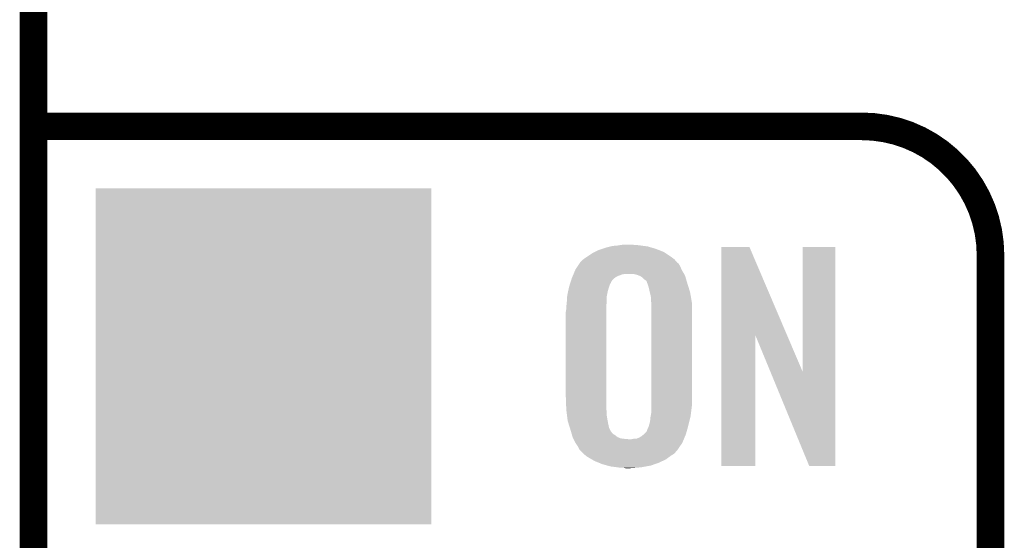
# Model space of a CAD drawing. Extents: x -1.3 to 24.2, y -3.9 to 53.4.
# Tile 16 of 45: x -1.3 to 4.1, y 16.8 to 19.6. Entities that reach past the tile are written whole.
import ezdxf

# ---------------------------------------------------------------- set-up
doc = ezdxf.new("R2010")
doc.units = 0
doc.layers.get('0').update_dxf_attribs({"linetype": 'CONTINUOUS'})
for name, color, linetype in [('LTE_IOT_24_CLICK_V101_GKO', 9, 'CONTINUOUS'), ('LTE_IOT_24_CLICK_V101_GTO', 11, 'CONTINUOUS'), ('LTE_IOT_24_CLICK_V101_GTS', 8, 'CONTINUOUS')]:
    doc.layers.add(name, color=color, linetype=linetype)

# ---------------------------------------------------------------- blocks, each defined once
blk = doc.blocks.new('SQUARE_109')
blk.add_solid([(0.9271, 0.9271), (0.9271, -0.9271), (-0.9271, 0.9271), (-0.9271, -0.9271)])

msp = doc.modelspace()

# ---------------------------------------------------------------- linework, layer by layer
at = {"layer": 'LTE_IOT_24_CLICK_V101_GKO', "const_width": 0.1524}
msp.add_lwpolyline([(-1.27, -3.81), (-1.27, 51.054)], dxfattribs=at)
at = {"layer": 'LTE_IOT_24_CLICK_V101_GTO', "const_width": 0.1524}
for points in [[(-1.27, 19.05), (3.302, 19.05)], [(4.0132, -0.5588), (4.0132, 18.3388)]]:
    msp.add_lwpolyline(points, dxfattribs=at)
msp.add_lwpolyline([(4.0132, 18.3388, 0.4142136), (3.302, 19.05)], format="xyb", dxfattribs=at)
at = {"layer": 'LTE_IOT_24_CLICK_V101_GTO'}
for points in [[(1.849122, 18.36674), (1.87199, 18.374362), (2.183676, 18.36674), (2.16408, 18.374362)], [(1.87199, 18.374362), (1.89484, 18.381978), (2.16408, 18.374362), (2.138184, 18.381978)], [(1.89484, 18.381978), (1.915162, 18.38706), (2.138184, 18.381978), (2.120902, 18.38706)], [(1.915162, 18.38706), (1.925322, 18.3896), (2.120902, 18.38706), (2.101852, 18.3896)], [(1.925322, 18.3896), (1.95326, 18.39214), (2.101852, 18.3896), (2.0828, 18.39214)], [(1.95326, 18.39214), (1.96977, 18.39468), (2.0828, 18.39214), (2.06248, 18.39468)], [(1.96977, 18.39468), (1.986282, 18.39722), (2.049782, 18.39468), (2.037082, 18.39722)], [(2.527314, 17.896718), (2.527322, 18.384504), (2.890308, 17.896718), (2.682244, 18.384504)], [(2.527322, 18.384504), (2.527324, 18.38452), (2.682244, 18.384504), (2.527324, 18.38452)], [(2.97688, 17.693758), (2.976902, 18.384496), (3.157206, 17.693758), (3.15722, 18.384496)], [(2.976902, 18.384496), (2.976904, 18.38452), (3.15722, 18.384496), (2.976904, 18.38452)], [(1.7653, 18.31594), (1.78308, 18.32864), (2.268222, 18.31594), (2.251288, 18.32864)], [(1.78308, 18.32864), (1.78689, 18.33118), (2.251288, 18.32864), (2.2479, 18.33118)], [(1.78689, 18.33118), (1.813562, 18.34896), (2.2479, 18.33118), (2.22123, 18.34896)], [(1.813562, 18.34896), (1.828798, 18.356578), (2.22123, 18.34896), (2.209802, 18.356578)], [(1.828798, 18.356578), (1.849122, 18.36674), (2.209802, 18.356578), (2.183676, 18.36674)], [(1.722122, 18.260062), (1.735668, 18.280382), (2.307732, 18.260062), (2.2987, 18.280382)], [(1.735668, 18.280382), (1.745824, 18.295616), (2.2987, 18.280382), (2.288538, 18.295616)], [(1.745824, 18.295616), (1.747518, 18.298158), (2.288538, 18.295616), (2.283464, 18.298158)], [(1.747518, 18.298158), (1.747522, 18.298162), (2.283464, 18.298158), (2.283462, 18.298162)], [(1.747522, 18.298162), (1.7653, 18.31594), (2.283462, 18.298162), (2.268222, 18.31594)], [(1.699392, 18.204182), (1.701798, 18.2118), (1.927864, 18.204182), (1.937004, 18.2118)], [(1.701798, 18.2118), (1.703938, 18.216882), (1.937004, 18.2118), (1.943104, 18.216882)], [(1.703938, 18.216882), (1.707146, 18.2245), (1.943104, 18.216882), (1.95834, 18.2245)], [(1.707146, 18.2245), (1.710354, 18.23212), (1.95834, 18.2245), (1.978662, 18.23212)], [(1.710354, 18.23212), (1.711424, 18.23466), (1.978662, 18.23212), (1.991362, 18.23466)], [(1.711424, 18.23466), (1.72105, 18.25752), (2.322198, 18.23466), (2.30886, 18.25752)], [(1.72105, 18.25752), (1.722122, 18.260062), (2.30886, 18.25752), (2.307732, 18.260062)], [(2.065022, 18.229578), (2.044702, 18.23466), (2.325164, 18.229578), (2.322198, 18.23466)], [(2.07094, 18.227042), (2.065022, 18.229578), (2.326642, 18.227042), (2.325164, 18.229578)], [(2.0828, 18.221958), (2.07094, 18.227042), (2.328138, 18.221958), (2.326642, 18.227042)], [(2.09296, 18.214338), (2.0828, 18.221958), (2.330378, 18.214338), (2.328138, 18.221958)], [(2.10312, 18.20418), (2.09296, 18.214338), (2.333366, 18.20418), (2.330378, 18.214338)], [(1.681212, 18.13814), (1.684956, 18.15592), (1.89992, 18.13814), (1.905, 18.15592)], [(1.684956, 18.15592), (1.68656, 18.163538), (1.905, 18.15592), (1.907538, 18.163538)], [(1.68656, 18.163538), (1.691372, 18.178784), (1.907538, 18.163538), (1.912622, 18.178784)], [(1.691372, 18.178784), (1.693778, 18.186404), (1.912622, 18.178784), (1.9177, 18.186404)], [(1.693778, 18.186404), (1.694582, 18.188946), (1.9177, 18.186404), (1.917704, 18.188946)], [(1.694582, 18.188946), (1.699392, 18.204182), (1.917704, 18.188946), (1.927864, 18.204182)], [(2.110742, 18.199098), (2.10312, 18.20418), (2.33486, 18.199098), (2.333366, 18.20418)], [(2.11582, 18.194014), (2.110742, 18.199098), (2.336356, 18.194014), (2.33486, 18.199098)], [(2.115822, 18.191476), (2.11582, 18.194014), (2.337102, 18.191476), (2.336356, 18.194014)], [(2.118678, 18.18386), (2.115822, 18.191476), (2.33934, 18.18386), (2.337102, 18.191476)], [(2.12344, 18.171158), (2.118678, 18.18386), (2.343352, 18.171158), (2.33934, 18.18386)], [(2.12852, 18.15084), (2.12344, 18.171158), (2.349768, 18.15084), (2.343352, 18.171158)], [(1.674652, 18.087338), (1.67624, 18.112742), (1.89484, 18.087338), (1.89484, 18.112742)], [(1.67624, 18.112742), (1.6764, 18.115282), (1.89484, 18.112742), (1.895348, 18.115282)], [(1.6764, 18.115282), (1.681212, 18.13814), (1.895348, 18.115282), (1.89992, 18.13814)], [(2.132106, 18.1356), (2.12852, 18.15084), (2.35458, 18.1356), (2.349768, 18.15084)], [(2.13868, 18.107658), (2.132106, 18.1356), (2.35944, 18.107658), (2.35458, 18.1356)], [(2.13868, 18.087338), (2.13868, 18.107658), (2.362974, 18.087338), (2.35944, 18.107658)], [(1.67132, 18.05432), (1.671636, 18.05686), (1.8923, 18.05432), (1.8923, 18.05686)], [(1.67132, 18.041622), (1.67132, 18.05432), (1.8923, 18.041622), (1.8923, 18.05432)], [(1.671636, 18.05686), (1.67386, 18.07464), (1.8923, 18.05686), (1.89378, 18.07464)], [(1.67386, 18.07464), (1.674652, 18.087338), (1.89378, 18.07464), (1.89484, 18.087338)], [(2.140374, 18.077178), (2.13868, 18.087338), (2.36474, 18.077178), (2.362974, 18.087338)], [(2.14122, 18.072098), (2.140374, 18.077178), (2.36474, 18.072098), (2.36474, 18.077178)], [(2.14122, 17.50822), (2.14122, 18.072098), (2.36474, 17.50822), (2.36474, 18.072098)], [(1.66878, 18.026382), (1.67132, 18.041622), (1.8923, 18.026382), (1.8923, 18.041622)], [(1.66878, 17.55394), (1.66878, 18.026382), (1.8923, 17.55394), (1.8923, 18.026382)], [(2.5273, 17.175504), (2.527314, 17.896718), (2.715236, 17.175504), (2.71526, 17.896718)], [(2.79889, 17.693758), (2.71526, 17.896718), (2.97688, 17.693758), (2.890308, 17.896718)], [(3.012436, 17.175496), (2.79889, 17.693758), (3.157196, 17.175496), (3.157206, 17.693758)], [(1.671226, 17.487902), (1.66878, 17.55394), (1.8923, 17.487902), (1.8923, 17.55394)], [(2.14122, 17.472658), (2.14122, 17.50822), (2.360294, 17.472658), (2.36474, 17.50822)], [(1.67132, 17.48536), (1.671226, 17.487902), (1.892724, 17.48536), (1.8923, 17.487902)], [(1.672908, 17.472662), (1.67132, 17.48536), (1.89484, 17.472662), (1.892724, 17.48536)], [(1.675448, 17.452342), (1.672908, 17.472662), (1.89484, 17.452342), (1.89484, 17.472662)], [(1.67894, 17.424402), (1.675448, 17.452342), (1.899772, 17.424402), (1.89484, 17.452342)], [(2.1366, 17.44726), (2.14122, 17.472658), (2.35712, 17.44726), (2.360294, 17.472658)], [(1.683754, 17.40916), (1.67894, 17.424402), (1.90246, 17.40916), (1.899772, 17.424402)], [(1.690972, 17.386302), (1.683754, 17.40916), (1.907538, 17.386302), (1.90246, 17.40916)], [(2.12344, 17.3863), (2.126826, 17.39646), (2.341596, 17.3863), (2.34442, 17.39646)], [(2.126826, 17.39646), (2.12852, 17.40154), (2.34442, 17.39646), (2.34569, 17.40154)], [(2.12852, 17.40154), (2.1336, 17.419318), (2.34569, 17.40154), (2.350134, 17.419318)], [(2.1336, 17.419318), (2.13614, 17.444722), (2.350134, 17.419318), (2.356484, 17.444722)], [(2.13614, 17.444722), (2.1366, 17.44726), (2.356484, 17.444722), (2.35712, 17.44726)], [(1.69418, 17.37614), (1.690972, 17.386302), (1.91262, 17.37614), (1.907538, 17.386302)], [(1.697168, 17.365984), (1.69418, 17.37614), (1.917698, 17.365984), (1.91262, 17.37614)], [(1.697916, 17.36344), (1.697168, 17.365984), (1.920238, 17.36344), (1.917698, 17.365984)], [(1.699408, 17.358364), (1.697916, 17.36344), (1.922778, 17.358364), (1.920238, 17.36344)], [(1.700904, 17.353282), (1.699408, 17.358364), (1.927858, 17.353282), (1.922778, 17.358364)], [(1.703144, 17.345662), (1.700904, 17.353282), (1.940558, 17.345662), (1.927858, 17.353282)], [(1.706132, 17.335502), (1.703144, 17.345662), (1.95326, 17.335502), (1.940558, 17.345662)], [(2.075178, 17.33296), (2.087878, 17.340578), (2.324232, 17.33296), (2.32744, 17.340578)], [(2.087878, 17.340578), (2.100068, 17.350738), (2.32744, 17.340578), (2.33172, 17.350738)], [(2.100068, 17.350738), (2.10312, 17.35328), (2.33172, 17.350738), (2.332426, 17.35328)], [(2.10312, 17.35328), (2.115814, 17.365974), (2.332426, 17.35328), (2.335952, 17.365974)], [(2.115814, 17.365974), (2.11582, 17.368516), (2.335952, 17.365974), (2.336658, 17.368516)], [(2.11582, 17.368516), (2.11836, 17.376138), (2.336658, 17.368516), (2.338774, 17.376138)], [(2.11836, 17.376138), (2.12344, 17.3863), (2.338774, 17.376138), (2.341596, 17.3863)], [(1.706878, 17.332962), (1.706132, 17.335502), (1.959186, 17.332962), (1.95326, 17.335502)], [(1.70942, 17.327882), (1.706878, 17.332962), (1.971038, 17.327882), (1.959186, 17.332962)], [(1.71069, 17.32534), (1.70942, 17.327882), (1.99136, 17.32534), (1.971038, 17.327882)], [(1.71196, 17.3228), (1.71069, 17.32534), (2.0193, 17.3228), (1.99136, 17.32534)], [(1.72212, 17.302482), (1.71196, 17.3228), (2.311398, 17.302482), (2.319954, 17.3228)], [(1.722124, 17.302478), (1.72212, 17.302482), (2.311398, 17.302478), (2.311398, 17.302482)], [(1.737358, 17.279622), (1.722124, 17.302478), (2.295684, 17.279622), (2.311398, 17.302478)], [(2.029458, 17.3228), (2.042158, 17.32534), (2.319954, 17.3228), (2.321024, 17.32534)], [(2.057396, 17.32534), (2.075178, 17.33296), (2.321024, 17.32534), (2.324232, 17.33296)], [(1.744978, 17.264384), (1.737358, 17.279622), (2.285208, 17.264384), (2.295684, 17.279622)], [(1.747524, 17.261838), (1.744978, 17.264384), (2.283458, 17.261838), (2.285208, 17.264384)], [(1.752604, 17.256758), (1.747524, 17.261838), (2.278378, 17.256758), (2.283458, 17.261838)], [(1.7653, 17.24406), (1.752604, 17.256758), (2.268216, 17.24406), (2.278378, 17.256758)], [(1.7653, 17.244058), (1.7653, 17.24406), (2.268212, 17.244058), (2.268216, 17.24406)], [(1.780116, 17.23136), (1.7653, 17.244058), (2.247902, 17.23136), (2.268212, 17.244058)], [(1.783078, 17.22882), (1.780116, 17.23136), (2.244408, 17.22882), (2.247902, 17.23136)], [(1.813304, 17.21104), (1.783078, 17.22882), (2.219958, 17.21104), (2.244408, 17.22882)], [(1.826258, 17.20342), (1.813304, 17.21104), (2.20363, 17.20342), (2.219958, 17.21104)], [(1.850934, 17.19326), (1.826258, 17.20342), (2.18186, 17.19326), (2.20363, 17.20342)], [(1.869438, 17.18564), (1.850934, 17.19326), (2.160268, 17.18564), (2.18186, 17.19326)], [(1.89687, 17.17802), (1.869438, 17.18564), (2.138678, 17.17802), (2.160268, 17.18564)], [(1.915158, 17.17294), (1.89687, 17.17802), (2.11074, 17.17294), (2.138678, 17.17802)], [(1.9558, 17.16786), (1.915158, 17.17294), (2.082802, 17.16786), (2.11074, 17.17294)], [(1.971038, 17.16532), (1.9558, 17.16786), (2.05232, 17.16532), (2.082802, 17.16786)], [(1.998978, 17.16278), (1.988818, 17.16532), (2.019302, 17.16278), (2.05232, 17.16532)], [(2.715236, 17.17548), (2.5273, 17.175504), (2.715236, 17.17548), (2.715236, 17.175504)], [(3.157196, 17.17548), (3.012436, 17.175496), (3.157196, 17.17548), (3.157196, 17.175496)]]:
    msp.add_solid(points, dxfattribs=at)

# ---------------------------------------------------------------- block references
at = {"layer": 'LTE_IOT_24_CLICK_V101_GTS'}
msp.add_blockref('SQUARE_109', (0, 17.78), dxfattribs=at)

doc.saveas('drawing.dxf')
